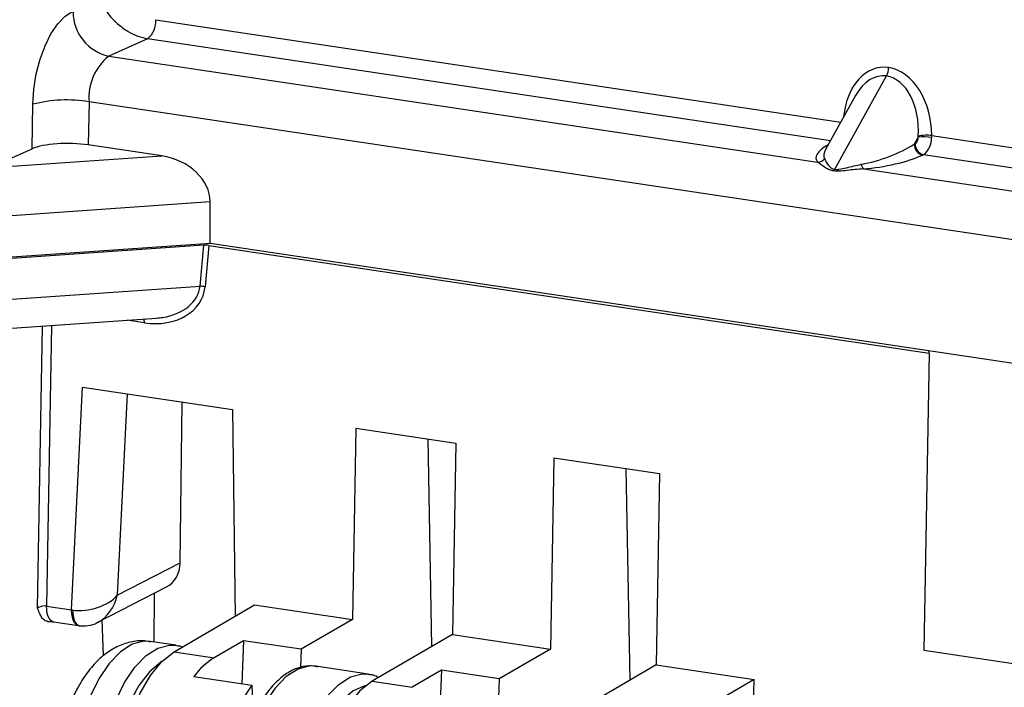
# Model space of a CAD drawing. Header units: millimetres. Extents: x 12 to 859, y 4 to 555.
# Tile 50 of 69: x 642 to 667, y 435 to 453. Entities that reach past the tile are written whole.
import ezdxf

# ---------------------------------------------------------------- set-up
doc = ezdxf.new("R2010")
doc.units = ezdxf.units.MM

msp = doc.modelspace()

# ---------------------------------------------------------------- linework, layer by layer
at = {"color": 8, "linetype": 'Continuous', "lineweight": 25}
for p, q in [((645.278, 452.547), (662.885, 449.916)), ((662.617, 449.434), (645.066, 452.057)), ((718.7, 439.207), (643.561, 450.435)), ((665.222, 449.566), (682.315, 447.012)), ((682.048, 446.531), (665.01, 449.077)), ((642.237, 437.417), (642.367, 444.673)), ((642.598, 444.689), (642.469, 437.474)), ((644.983, 444.756), (644.533, 444.824)), ((644.542, 442.927), (644.288, 437.752)), ((645.233, 437.801), (645.228, 436.55)), ((643.93, 436.197), (643.902, 437.117))]:
    msp.add_line(p, q, dxfattribs=at)
at = {"color": 7, "linetype": 'Continuous', "lineweight": 25}
for p, q in [((645.066, 452.057), (644.068, 451.61)), ((644.068, 451.61), (662.289, 448.887)), ((662.728, 448.701), (664.06, 451.1)), ((663.265, 450.6), (662.491, 449.206)), ((642.095, 449.228), (642.115, 450.371)), ((643.561, 450.435), (643.541, 449.329)), ((664.874, 449.531), (664.772, 449.347)), ((664.874, 449.531), (664.876, 449.549)), ((665.222, 449.566), (665.219, 449.516)), ((641.005, 448.74), (642.095, 449.228)), ((645.429, 449.047), (643.541, 449.329)), ((664.772, 449.347), (664.79, 449.355)), ((641.005, 448.74), (645.429, 449.047)), ((665.01, 449.077), (664.992, 449.069)), ((663.463, 448.712), (681.72, 445.984)), ((646.675, 447.863), (639.971, 447.398)), ((646.67, 446.795), (646.675, 447.863)), ((646.513, 446.75), (639.723, 446.279)), ((646.67, 446.795), (639.807, 446.319)), ((646.414, 445.696), (646.513, 446.75)), ((646.643, 446.746), (646.543, 445.68)), ((646.643, 446.746), (665.156, 443.979)), ((716.815, 436.313), (646.67, 446.795)), ((639.895, 445.244), (646.414, 445.696)), ((640.905, 444.572), (645.291, 444.876)), ((665.156, 443.979), (665.019, 436.34)), ((665.156, 443.979), (665.149, 444.033)), ((643.114, 437.377), (643.396, 443.098)), ((643.396, 443.098), (647.246, 442.523)), ((645.901, 438.582), (645.957, 442.715)), ((647.246, 442.523), (647.315, 437.213)), ((650.418, 442.049), (650.329, 437.128)), ((650.418, 442.049), (652.991, 441.664)), ((652.376, 436.436), (652.279, 441.77)), ((652.991, 441.664), (652.903, 436.744)), ((655.506, 441.288), (655.418, 436.368)), ((655.506, 441.288), (658.227, 440.882)), ((657.467, 435.57), (657.368, 441.01)), ((658.227, 440.882), (658.138, 435.961)), ((644.288, 437.752), (645.901, 438.582)), ((643.789, 437.059), (645.556, 437.967)), ((642.469, 437.474), (643.114, 437.377)), ((645.751, 436.3), (647.814, 437.504)), ((647.814, 437.504), (650.329, 437.128)), ((642.648, 437.068), (643.293, 436.972)), ((650.329, 437.128), (649.017, 436.363)), ((645.789, 436.466), (645.129, 436.564)), ((647.529, 436.585), (646.777, 436.147)), ((647.529, 436.585), (647.489, 435.482)), ((649.017, 436.363), (647.529, 436.585)), ((652.903, 436.744), (650.839, 435.54)), ((652.903, 436.744), (655.418, 436.368)), ((645.789, 436.466), (645.823, 436.46)), ((649.017, 436.363), (649, 435.893)), ((655.418, 436.368), (654.106, 435.602)), ((665.019, 436.34), (698.015, 431.41)), ((645.751, 436.3), (646.777, 436.147)), ((650.738, 435.726), (649.389, 435.928)), ((652.617, 435.825), (651.866, 435.386)), ((652.617, 435.825), (652.578, 434.721)), ((654.106, 435.602), (652.617, 435.825)), ((658.138, 435.961), (656.075, 434.757)), ((658.138, 435.961), (660.653, 435.586)), ((646.257, 435.666), (647.745, 435.443)), ((650.738, 435.726), (650.773, 435.72)), ((654.106, 435.602), (654.089, 435.122)), ((660.653, 435.586), (659.341, 434.82)), ((660.641, 434.9), (660.653, 435.586)), ((647.745, 435.443), (647.775, 434.631)), ((650.839, 435.54), (651.866, 435.386))]:
    msp.add_line(p, q, dxfattribs=at)
at = {"color": 7, "linetype": 'Continuous', "lineweight": 25, "flags": 128}
for points in [[(642.115, 450.371), (642.141, 450.761), (642.204, 451.152), (642.301, 451.528), (642.429, 451.877), (642.583, 452.185), (642.758, 452.442), (642.947, 452.638), (643.144, 452.765)], [(645.229, 430.278), (644.951, 430.458), (644.711, 430.758), (644.519, 431.166), (644.383, 431.663), (644.308, 432.229), (644.297, 432.842), (644.352, 433.475), (644.47, 434.102), (644.645, 434.697), (644.871, 435.234), (645.138, 435.693), (645.436, 436.053), (645.751, 436.3)], [(647.745, 435.443), (647.48, 435.036), (647.248, 434.55), (647.058, 434.004), (646.919, 433.418), (646.835, 432.815), (646.809, 432.217), (646.842, 431.646), (646.933, 431.125), (647.079, 430.674), (647.26, 430.33)], [(650.839, 435.54), (650.524, 435.293), (650.227, 434.933), (649.96, 434.474), (649.734, 433.936), (649.558, 433.341), (649.441, 432.715), (649.386, 432.082), (649.396, 431.469), (649.471, 430.902), (649.608, 430.405), (649.8, 429.998), (650.04, 429.698), (650.318, 429.518)]]:
    msp.add_lwpolyline(points, dxfattribs=at)
at = {"color": 8, "linetype": 'Continuous', "lineweight": 25, "flags": 128}
for points in [[(642.648, 437.068), (642.63, 437.072), (642.584, 437.098), (642.543, 437.143), (642.51, 437.206), (642.486, 437.285), (642.472, 437.375), (642.469, 437.474)], [(643.293, 436.972), (643.275, 436.976), (643.229, 437.001), (643.189, 437.047), (643.156, 437.11), (643.132, 437.188), (643.118, 437.279), (643.114, 437.377)], [(643.141, 437.373), (643.145, 437.274), (643.158, 437.184), (643.18, 437.106), (643.211, 437.043), (643.249, 436.998), (643.292, 436.973), (643.311, 436.969)], [(645.129, 436.564), (644.974, 436.571), (644.672, 436.493), (644.371, 436.301), (644.081, 436.001), (643.814, 435.605), (643.579, 435.129), (643.387, 434.59), (643.245, 434.01), (643.157, 433.411), (643.127, 432.815)], [(643.787, 432.717), (643.816, 433.312), (643.904, 433.912), (644.047, 434.492), (644.239, 435.03), (644.474, 435.507), (644.741, 435.902), (645.031, 436.202), (645.332, 436.394), (645.633, 436.472), (645.789, 436.466)], [(645.44, 436.058), (645.404, 436.035), (645.114, 435.786), (644.843, 435.431), (644.603, 434.987), (644.405, 434.473), (644.256, 433.91), (644.165, 433.324), (644.134, 432.741)], [(649.389, 435.928), (649.234, 435.934), (648.932, 435.856), (648.631, 435.664), (648.341, 435.364), (648.074, 434.969), (647.84, 434.492), (647.647, 433.954), (647.505, 433.374), (647.417, 432.774), (647.387, 432.179)], [(648.736, 431.977), (648.766, 432.573), (648.854, 433.172), (648.997, 433.752), (649.189, 434.291), (649.423, 434.767), (649.69, 435.163), (649.98, 435.462), (650.281, 435.655), (650.583, 435.733), (650.738, 435.726)], [(650.687, 435.436), (650.65, 435.428), (650.353, 435.295), (650.063, 435.046), (649.792, 434.692), (649.552, 434.248), (649.354, 433.733), (649.206, 433.17), (649.114, 432.585), (649.083, 432.001)]]:
    msp.add_lwpolyline(points, dxfattribs=at)
at = {"color": 7, "linetype": 'Continuous', "lineweight": 25}
for centre, radius, start, end in [((644.314, 452.746), 1.162, 179.9717, 257.7873), ((644.706, 452.503), 0.573, 308.9236, 4.3304), ((644.933, 450.539), 1.376, 128.9236, 184.3304), ((663.634, 451.321), 0.479, 332.5168, 359.4579), ((642.989, 447.02), 3.463, 80.4947, 104.6107), ((664.657, 449.526), 0.217, 307.9349, 1.1549), ((664.985, 448.058), 1.477, 80.8514, 94.2956), ((665.091, 448.724), 0.853, 81.1669, 104.6105), ((664.676, 449.505), 0.543, 307.9349, 1.1549), ((665.051, 449.342), 0.279, 178.9121, 257.7511), ((665.07, 449.35), 0.279, 178.9121, 257.7511), ((662.271, 449.151), 0.265, 273.9384, 317.2274), ((663.656, 448.866), 0.247, 188.2937, 218.5715), ((662.506, 448.822), 0.253, 319.8824, 331.3886), ((646.406, 445.102), 0.593, 76.73, 89.2482), ((647.764, 434.557), 1.871, 121.8417, 143.6648)]:
    msp.add_arc(centre, radius, start, end, dxfattribs=at)
at = {"color": 8, "linetype": 'Continuous', "lineweight": 25}
msp.add_arc((644.769, 444.768), 0.215, 356.8453, 23.4291, dxfattribs=at)
for centre, major_axis, ratio, start_param, end_param in [((664.085, 449.717), (-0.18, 1.603), 0.700115, 6.098953, 7.569552), ((663.958, 449.669), (0.023, 1.437), 0.641298, 6.198193, 7.159595), ((663.855, 449.238), (1.611, 0.267), 0.29154, 2.456703, 3.332708), ((663.855, 449.484), (1.399, 0.492), 0.350517, 2.765436, 3.184006), ((644.957, 445.914), (1.448, -0.275), 0.69425, 5.188595, 6.339073), ((643.555, 437.89), (0.235, 0.89), 0.809066, 3.776827, 4.770382)]:
    msp.add_ellipse(centre, major_axis=major_axis, ratio=ratio, start_param=start_param, end_param=end_param, dxfattribs=at)
at = {"color": 7, "linetype": 'Continuous', "lineweight": 25}
for centre, major_axis, ratio, start_param, end_param in [((664.085, 449.717), (-0.18, 1.603), 0.700115, 4.539994, 6.098953), ((663.958, 449.669), (0.023, 1.437), 0.641298, 4.639235, 6.198193), ((643.011, 449.091), (1.058, 0), 0.258898, 1.046896, 2.617692), ((663.855, 449.484), (1.399, 0.492), 0.350517, 4.269669, 5.297634), ((645.378, 448.021), (1.263, -0.385), 0.768254, 0.22603, 1.76192), ((663.855, 449.238), (1.611, 0.267), 0.29154, 4.418371, 5.446336), ((646.558, 446.708), (0.17, 0), 0.257784, 1.046341, 1.834676), ((645.042, 445.946), (1.465, -0.447), 0.768254, 4.903512, 6.439402), ((644.957, 445.914), (1.448, -0.275), 0.69425, 5.073781, 5.188595), ((645.168, 438.72), (-0.388, 0.752), 0.826974, 3.140675, 4.140014), ((643.555, 437.89), (0.845, 0.219), 0.572611, 4.05996, 5.595871), ((642.384, 437.396), (0.169, 0.026), 0.455286, 0.973675, 2.544471), ((643.539, 437.561), (0.847, -0.019), 0.263019, 4.193514, 4.229617)]:
    msp.add_ellipse(centre, major_axis=major_axis, ratio=ratio, start_param=start_param, end_param=end_param, dxfattribs=at)
for points, knots in [([(643.843, 453.079), (643.843, 453.078), (643.844, 453.076), (643.845, 453.073), (643.848, 453.067), (643.853, 453.053), (643.859, 453.036), (643.874, 453), (643.886, 452.971), (643.926, 452.891), (644.024, 452.721), (644.244, 452.467), (644.541, 452.249), (644.817, 452.112), (644.982, 452.076), (645.066, 452.057)], [0, 0, 0, 0, 0.002117, 0.0041545, 0.0077626, 0.0167258, 0.0360697, 0.0460254, 0.099998, 0.1013993, 0.2288147, 0.4882528, 0.6892953, 0.8415903, 1, 1, 1, 1]), ([(662.465, 448.971), (662.493, 448.913), (662.529, 448.835), (662.63, 448.733), (662.691, 448.707), (662.722, 448.702), (662.728, 448.701)], [0, 0, 0, 0, 0.638342, 0.849511, 0.969987, 1, 1, 1, 1]), ([(662.699, 448.659), (662.663, 448.667), (662.581, 448.685), (662.429, 448.777), (662.348, 448.84), (662.289, 448.887)], [0, 0, 0, 0, 0.168032, 0.387067, 1, 1, 1, 1]), ([(663.463, 448.712), (663.325, 448.7), (663.114, 448.683), (662.851, 448.647), (662.741, 448.655), (662.699, 448.659)], [0, 0, 0, 0, 0.537256, 0.82345, 1, 1, 1, 1]), ([(662.728, 448.701), (662.755, 448.699), (662.79, 448.696), (662.893, 448.708), (663.098, 448.761), (663.286, 448.802), (663.412, 448.83)], [0, 0, 0, 0, 0.125085, 0.158297, 0.4378, 1, 1, 1, 1]), ([(642.497, 437.087), (642.491, 437.085), (642.453, 437.077), (642.379, 437.132), (642.312, 437.233), (642.266, 437.342), (642.247, 437.392), (642.237, 437.417), (642.237, 437.417)], [0, 0, 0, 0, 0.048745, 0.316068, 0.70122, 0.848626, 0.996363, 1, 1, 1, 1]), ([(642.497, 437.082), (642.497, 437.082), (642.543, 437.082), (642.595, 437.075), (642.64, 437.069), (642.648, 437.068)], [0, 0, 0, 0, 0.005037, 0.82019, 1, 1, 1, 1]), ([(643.293, 436.972), (643.295, 436.971), (643.3, 436.971), (643.306, 436.97), (643.311, 436.969)], [0, 0, 0, 0, 0.250829, 1, 1, 1, 1]), ([(643.311, 436.969), (643.384, 436.967), (643.54, 436.962), (643.709, 437.007), (643.786, 437.06), (643.794, 437.065)], [0, 0, 0, 0, 0.445504, 0.941008, 1, 1, 1, 1]), ([(645.142, 436.549), (645.093, 436.56), (644.921, 436.6), (644.619, 436.558), (644.268, 436.437), (643.944, 436.229), (643.643, 435.941), (643.367, 435.564), (643.127, 435.108), (642.935, 434.593), (642.798, 434.047), (642.717, 433.51), (642.708, 433.165), (642.704, 433.005)], [0, 0, 0, 0, 0.034291, 0.11939, 0.202836, 0.289339, 0.382956, 0.485217, 0.592644, 0.699376, 0.804706, 0.909382, 1, 1, 1, 1]), ([(645.955, 436.419), (645.944, 436.425), (645.906, 436.446), (645.862, 436.447), (645.831, 436.447)], [0, 0, 0, 0, 0.282096, 1, 1, 1, 1]), ([(649.441, 435.908), (649.363, 435.922), (649.184, 435.956), (648.895, 435.885), (648.594, 435.725), (648.305, 435.469), (648.034, 435.122), (647.791, 434.695), (647.587, 434.205), (647.428, 433.671), (647.318, 433.113), (647.267, 432.628), (647.262, 432.34), (647.26, 432.236)], [0, 0, 0, 0, 0.067838, 0.157251, 0.248227, 0.344253, 0.444164, 0.544967, 0.645259, 0.745041, 0.844524, 0.94394, 1, 1, 1, 1]), ([(651, 435.633), (650.958, 435.659), (650.89, 435.701), (650.811, 435.705), (650.78, 435.707)], [0, 0, 0, 0, 0.605027, 1, 1, 1, 1])]:
    msp.add_open_spline(points, degree=3, knots=knots, dxfattribs=at)

doc.saveas('drawing.dxf')
